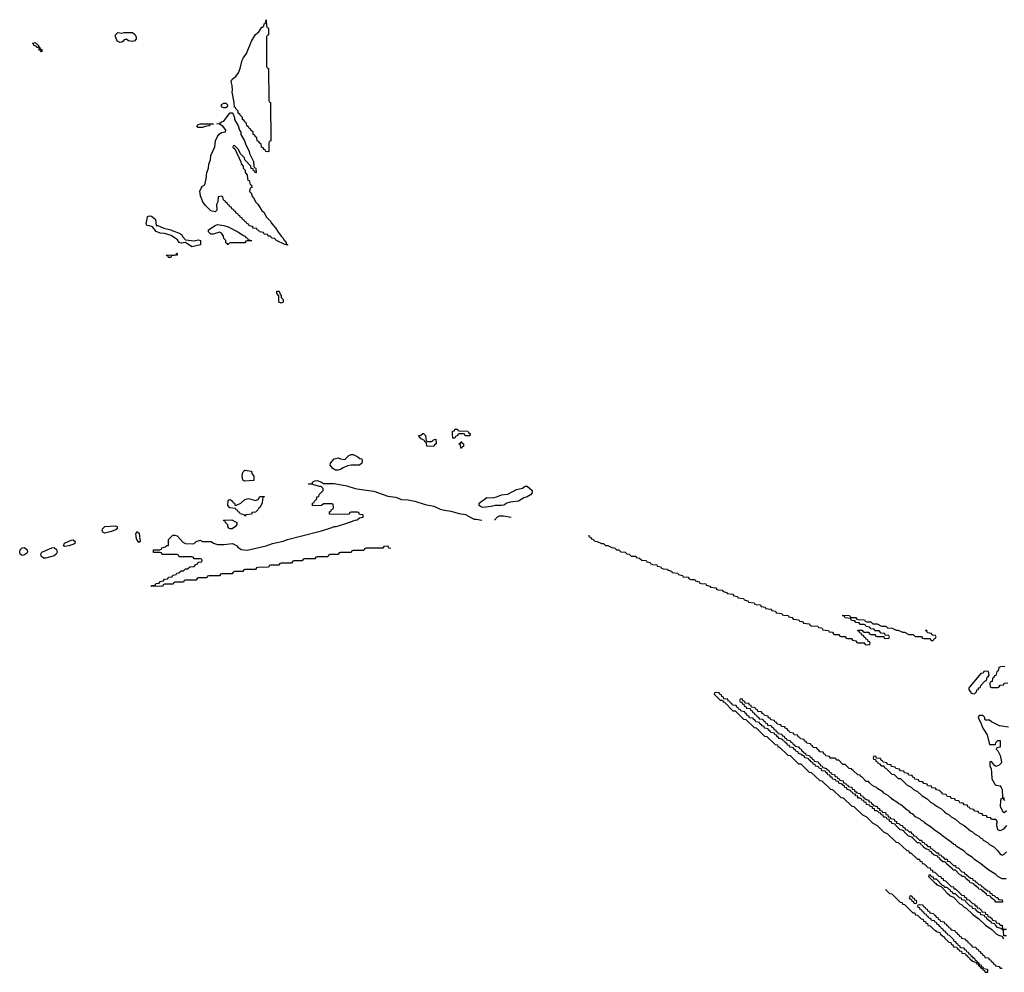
# Model space of a CAD drawing. Header units: inches. Extents: x 2808529 to 2951249, y 860290 to 1033701.
# Tile 129 of 153: x 2905746 to 2915030, y 1005886 to 1014872. Entities that reach past the tile are written whole.
import ezdxf

# ---------------------------------------------------------------- set-up
doc = ezdxf.new("R2010")
doc.units = ezdxf.units.IN
doc.header["$MEASUREMENT"] = 0
for name, color, linetype in [('C9000', 7, 'Continuous'), ('C9001', 7, 'Continuous'), ('C9010', 7, 'Continuous'), ('C9011', 7, 'Continuous')]:
    doc.layers.add(name, color=color, linetype=linetype)

msp = doc.modelspace()

# ---------------------------------------------------------------- linework, layer by layer
at = {"layer": 'C9000', "color": 6}
for points in [[(2906170, 1009902), (2906157.2, 1009910), (2906167.2, 1009932.8), (2906230, 1009963.8), (2906250, 1009966), (2906268, 1009950), (2906264.9, 1009930), (2906256.9, 1009923.1), (2906210, 1009909.6)], [(2905770, 1009818.7), (2905749.6, 1009830), (2905745.6, 1009850), (2905749.6, 1009870), (2905770, 1009890.4), (2905790, 1009892), (2905817, 1009870), (2905819.5, 1009850), (2905816.1, 1009843.9), (2905810, 1009835.1), (2905790, 1009823.6)], [(2905970, 1009792), (2905949.6, 1009810), (2905944.2, 1009830), (2905954, 1009850), (2906049, 1009890), (2906070, 1009892), (2906092.8, 1009872.8), (2906098.4, 1009850), (2906090, 1009829.4), (2906070, 1009814), (2906050, 1009807.3), (2905990, 1009792.3)]]:
    msp.add_lwpolyline(points, close=True, dxfattribs=at)
for points in [[(2906874.5, 1010000), (2906881, 1009950), (2906870, 1009939), (2906850, 1009968), (2906844.5, 1009990), (2906843.4, 1010000)], [(2909244, 1009884), (2909227.3, 1009887.3), (2909222, 1009902), (2909210, 1009906), (2909178, 1009902), (2909170, 1009886), (2909010, 1009886), (2908998, 1009882), (2908990, 1009866), (2908890, 1009866), (2908878, 1009862), (2908870, 1009846), (2908770, 1009846), (2908758, 1009842), (2908750, 1009826), (2908670, 1009826), (2908658, 1009822), (2908650, 1009806), (2908550, 1009806), (2908538, 1009802), (2908530, 1009786), (2908430, 1009786), (2908418, 1009782), (2908410, 1009766), (2908330, 1009766), (2908318, 1009762), (2908310, 1009746), (2908210, 1009746), (2908198, 1009742), (2908190, 1009726), (2908110, 1009726), (2908098, 1009722), (2908094, 1009710), (2908087.3, 1009707.3), (2907990, 1009706), (2907978, 1009702), (2907970, 1009686), (2907870, 1009686), (2907858, 1009682), (2907850, 1009666), (2907770, 1009666), (2907758, 1009662), (2907750, 1009646), (2907650, 1009646), (2907638, 1009642), (2907630, 1009626), (2907530, 1009626), (2907518, 1009622), (2907510, 1009606), (2907430, 1009606), (2907418, 1009602), (2907410, 1009586), (2907310, 1009586), (2907298, 1009582), (2907290, 1009566), (2907210, 1009566), (2907198, 1009562), (2907191.6, 1009548.4), (2907110, 1009546), (2907098, 1009542), (2907094, 1009530), (2907087.3, 1009527.3), (2906990, 1009526), (2906986, 1009530), (2906990, 1009534), (2907022, 1009538), (2907030, 1009554), (2907062, 1009558), (2907070, 1009574), (2907102, 1009578), (2907110, 1009594), (2907142, 1009598), (2907150, 1009614), (2907182, 1009618), (2907188.4, 1009631.6), (2907222, 1009638), (2907228.4, 1009651.6), (2907247.3, 1009652.7), (2907268.4, 1009671.6), (2907290, 1009674), (2907308.4, 1009691.6), (2907327.3, 1009692.7), (2907348.4, 1009711.6), (2907390, 1009714), (2907407.3, 1009732.7), (2907422, 1009738), (2907430, 1009754), (2907462, 1009758), (2907466, 1009770), (2907462, 1009782), (2907450, 1009786), (2907390, 1009786), (2907382, 1009802), (2907370, 1009806), (2907250, 1009806), (2907242, 1009822), (2907230, 1009826), (2907090, 1009826), (2907082, 1009842), (2907070, 1009846), (2907007.3, 1009847.3), (2907008, 1009870), (2907067.3, 1009872.7), (2907082, 1009878), (2907086, 1009890), (2907120.4, 1009899.6), (2907132.7, 1009912.7), (2907147.3, 1009912.7), (2907148.7, 1009970), (2907179.1, 1010000)], [(2907232.6, 1010000), (2907284.5, 1009944.5), (2907310, 1009930.8), (2907373.6, 1009926.4), (2907390, 1009931), (2907410, 1009951), (2907450, 1009961), (2907470.9, 1009950.9), (2907550, 1009950.6), (2907574.4, 1009934.4), (2907610, 1009922), (2907670, 1009921), (2907750.7, 1009930.7), (2907790, 1009911.3), (2907798.8, 1009898.8), (2907833.7, 1009873.7), (2907890, 1009867.3), (2908070, 1009910.5), (2908129.7, 1009930.3), (2908230, 1009953), (2908270, 1009967.7), (2908394.5, 1010000)]]:
    msp.add_lwpolyline(points, dxfattribs=at)
at = {"layer": 'C9001', "color": 6}
for points in [[(2908090, 1013626), (2908067.3, 1013627.3), (2908062, 1013642), (2908050, 1013646), (2908042, 1013662), (2908026, 1013670), (2908022, 1013702), (2908010, 1013706), (2908002, 1013722), (2907986, 1013730), (2907982, 1013762), (2907970, 1013766), (2907962, 1013782), (2907946, 1013790), (2907946, 1013810), (2907926, 1013830), (2907922, 1013842), (2907910, 1013846), (2907902, 1013862), (2907886, 1013870), (2907882, 1013902), (2907870, 1013906), (2907862, 1013922), (2907846, 1013930), (2907846, 1013950), (2907826, 1013970), (2907822, 1013982), (2907806, 1013990), (2907806, 1014010), (2907787.3, 1014027.3), (2907782, 1014042), (2907770, 1014046), (2907768, 1014090), (2907749.5, 1014189.5), (2907753.2, 1014210), (2907749.4, 1014250), (2907740.9, 1014290), (2907749.2, 1014310), (2907784, 1014336), (2907809.6, 1014370), (2907825.6, 1014410), (2907842.9, 1014490), (2907851.8, 1014510), (2907885.7, 1014554.3), (2907930, 1014670.8), (2907970, 1014730.7), (2908002, 1014758), (2908030, 1014802), (2908038, 1014802), (2908048, 1014812), (2908050, 1014834), (2908062, 1014838), (2908070, 1014872), (2908074, 1014810), (2908078, 1014798), (2908090, 1014794), (2908090.9, 1014789.1), (2908091.1, 1014728.9), (2908078, 1014722), (2908074, 1014710), (2908074, 1014430), (2908078, 1014418), (2908092, 1014410), (2908094, 1014110), (2908098, 1014098), (2908112, 1014090), (2908114, 1013730), (2908098, 1013722), (2908094, 1013710), (2908094, 1013630)], [(2906810, 1014665.1), (2906772, 1014672), (2906750, 1014689), (2906730, 1014682), (2906722.8, 1014670), (2906710, 1014660.9), (2906690, 1014656.2), (2906668.1, 1014668.1), (2906660.1, 1014680.1), (2906649.6, 1014710), (2906649.6, 1014730.3), (2906670, 1014750.5), (2906710, 1014746), (2906730.6, 1014750.6), (2906810, 1014750.4), (2906831.7, 1014731.7), (2906843.8, 1014710), (2906843.8, 1014690), (2906838.6, 1014681.4), (2906830, 1014672.3)], [(2905950, 1014569.2), (2905942, 1014582), (2905930, 1014586), (2905928.4, 1014608.4), (2905910, 1014609.2), (2905902, 1014622), (2905882, 1014630), (2905870, 1014651.3), (2905890, 1014658), (2905922, 1014630), (2905922, 1014622), (2905934, 1014610), (2905938, 1014598), (2905954, 1014590), (2905954, 1014570)], [(2907670, 1014039), (2907650, 1014049), (2907649.6, 1014070.4), (2907670, 1014084.7), (2907690, 1014084.7), (2907704.7, 1014070), (2907702, 1014050), (2907690, 1014042)], [(2907974, 1013426), (2907966, 1013430), (2907962, 1013442), (2907950, 1013446), (2907946, 1013466), (2907928.9, 1013468.9), (2907926, 1013490), (2907868.7, 1013548.7), (2907866, 1013570), (2907827.3, 1013607.3), (2907810, 1013646), (2907770, 1013686), (2907758, 1013682), (2907754, 1013670), (2907774, 1013654), (2907831.6, 1013531.6), (2907832.7, 1013512.7), (2907852, 1013490), (2907852, 1013470), (2907871, 1013451), (2907872, 1013430), (2907891.3, 1013410), (2907892.7, 1013372.7), (2907898, 1013358), (2907910, 1013354), (2907918, 1013318), (2907932, 1013310), (2907934, 1013290), (2907918, 1013282), (2907914, 1013250), (2907932.7, 1013232.7), (2907934, 1013210), (2907951.6, 1013191.6), (2907972, 1013150), (2907991, 1013131), (2908030, 1013072), (2908050, 1013052), (2908071, 1013011), (2908110, 1012971.3), (2908116, 1012956), (2908170, 1012891.3), (2908176, 1012876), (2908210.7, 1012830.7), (2908231, 1012810), (2908236, 1012796), (2908258, 1012770), (2908258, 1012758), (2908270, 1012752), (2908270, 1012746), (2908246, 1012750), (2908166, 1012790), (2908148, 1012808), (2908126, 1012810), (2908108.4, 1012828.4), (2908088, 1012830), (2908086, 1012846), (2908050, 1012848.7), (2908046, 1012866), (2908006, 1012870), (2908002, 1012882), (2907986, 1012890), (2907982, 1012902), (2907950, 1012906), (2907942, 1012922), (2907910, 1012926), (2907902, 1012942), (2907886, 1012950), (2907882, 1012962), (2907867.3, 1012967.3), (2907862, 1012982), (2907847.3, 1012987.3), (2907842, 1013002), (2907827.3, 1013007.3), (2907822, 1013022), (2907807.3, 1013027.3), (2907802, 1013042), (2907787.3, 1013047.3), (2907782, 1013062), (2907767.3, 1013067.3), (2907762, 1013082), (2907747.3, 1013087.3), (2907742, 1013102), (2907727.3, 1013107.3), (2907722, 1013122), (2907707.3, 1013127.3), (2907702, 1013142), (2907686, 1013150), (2907682, 1013162), (2907666, 1013170), (2907662, 1013202), (2907650, 1013206), (2907618, 1013202), (2907612.7, 1013152.7), (2907602, 1013130), (2907603.6, 1013076.4), (2907590, 1013058), (2907549.4, 1013069.4), (2907498, 1013118), (2907472.3, 1013152.3), (2907449.3, 1013210), (2907445.6, 1013254.4), (2907456, 1013284), (2907470, 1013302), (2907490, 1013314), (2907503.7, 1013370), (2907509.2, 1013430), (2907526, 1013470), (2907529.3, 1013510), (2907543.7, 1013550), (2907549.5, 1013590.5), (2907586.3, 1013673.7), (2907592.7, 1013730), (2907609.3, 1013770), (2907627.7, 1013792.3), (2907650, 1013806.8), (2907686, 1013814), (2907688, 1013830), (2907665.6, 1013865.6), (2907630, 1013888), (2907606, 1013890), (2907630, 1013892), (2907648, 1013910), (2907670, 1013914.8), (2907710, 1013971.3), (2907730, 1013992), (2907750, 1013994), (2907759.6, 1013979.6), (2907772, 1013950), (2907772, 1013930), (2907804.7, 1013870), (2907818, 1013830), (2907831, 1013811), (2907832, 1013790), (2907864.7, 1013730), (2907878, 1013690), (2907910.7, 1013630.7), (2907911.3, 1013611.3), (2907950, 1013534), (2907952.7, 1013492.7), (2907958, 1013478), (2907970, 1013474), (2907972, 1013468)], [(2907430, 1013855.3), (2907415.3, 1013870), (2907430, 1013884.7), (2907450, 1013890.7), (2907574, 1013890), (2907570, 1013886), (2907538, 1013882), (2907534, 1013870), (2907530, 1013869.4), (2907494.4, 1013865.6), (2907470, 1013855.3)], [(2907031.6, 1012931.6), (2907048.4, 1012931.6), (2907104.5, 1012904.5), (2907170.4, 1012890.4), (2907190, 1012878.8), (2907242, 1012862), (2907270, 1012844.7), (2907282.4, 1012822.4), (2907310, 1012794.8), (2907390, 1012784.7), (2907430, 1012794), (2907450.5, 1012790.5), (2907450, 1012749), (2907370, 1012729), (2907310, 1012769.3), (2907270, 1012765.2), (2907250, 1012768.7), (2907234.2, 1012794.2), (2907174.8, 1012834.8), (2907110, 1012854), (2907070, 1012858), (2907034, 1012874), (2906998, 1012918), (2906970, 1012928), (2906946, 1012930), (2906938, 1012950), (2906948.7, 1012990), (2906950, 1013014), (2906970, 1013022), (2906990, 1013018), (2907018, 1012998), (2907026, 1012986)], [(2907710, 1012748), (2907702, 1012762), (2907690, 1012766), (2907688, 1012790), (2907670, 1012808), (2907668.7, 1012830), (2907650, 1012858), (2907630, 1012868.7), (2907570, 1012849.2), (2907549.5, 1012849.5), (2907526, 1012870), (2907526, 1012890), (2907590, 1012931), (2907610, 1012938.8), (2907670.5, 1012930.5), (2907710, 1012917.3), (2907802, 1012870), (2907854.8, 1012834.8), (2907870, 1012830.8), (2907878, 1012818), (2907894, 1012810), (2907898, 1012798), (2907934, 1012790), (2907930, 1012786), (2907890, 1012786), (2907878, 1012782), (2907870, 1012768), (2907730, 1012766), (2907718, 1012762)], [(2907170, 1012628.7), (2907148, 1012630), (2907146, 1012646), (2907134, 1012646), (2907129.3, 1012650.7), (2907207.3, 1012652.7), (2907222, 1012658), (2907226, 1012670), (2907230.8, 1012670), (2907230, 1012649.2), (2907174, 1012646)], [(2908210, 1012198), (2908190, 1012208.7), (2908188.7, 1012268.7), (2908169, 1012290), (2908170, 1012311.3), (2908192, 1012310), (2908202, 1012282), (2908212, 1012270), (2908212.7, 1012252.7), (2908230, 1012234), (2908230, 1012208)], [(2909970, 1010946), (2909947.3, 1010947.3), (2909942, 1010962), (2909930, 1010966), (2909890, 1010966), (2909878, 1010962), (2909872.7, 1010947.3), (2909858, 1010942), (2909850, 1010926), (2909830, 1010926), (2909828, 1010970), (2909828, 1010990), (2909846, 1010994), (2909850, 1011010.7), (2909874, 1011010), (2909878, 1010998), (2909890, 1010994), (2909970, 1010991.3), (2909978, 1010978), (2909992, 1010970), (2909990, 1010948)], [(2909592.7, 1010892.7), (2909627.3, 1010892.7), (2909642, 1010898), (2909646, 1010910), (2909670, 1010914), (2909671.3, 1010870), (2909658, 1010862), (2909650, 1010846), (2909586, 1010850), (2909582, 1010882), (2909566, 1010890), (2909562, 1010902), (2909530, 1010918), (2909506, 1010950), (2909527.3, 1010952.7), (2909546, 1010970), (2909554, 1010970), (2909572, 1010950), (2909578, 1010898)], [(2909910, 1010828.7), (2909906, 1010830), (2909902, 1010862), (2909888, 1010870), (2909902, 1010878), (2909910, 1010894), (2909918, 1010878), (2909931.3, 1010870), (2909930, 1010846), (2909918, 1010842)], [(2908750, 1010621.2), (2908723.2, 1010623.2), (2908697.2, 1010637.2), (2908674, 1010670), (2908675.3, 1010690), (2908710, 1010731), (2908750, 1010738.8), (2908770.5, 1010730.5), (2908810, 1010724.7), (2908825.6, 1010734.4), (2908835.3, 1010750), (2908850, 1010761), (2908870, 1010770.8), (2908890, 1010770.8), (2908934, 1010750), (2908952, 1010732), (2908971, 1010730), (2908976, 1010710), (2908971.3, 1010690), (2908951.3, 1010670), (2908870.6, 1010669.4), (2908836.8, 1010663.2), (2908794.6, 1010645.4), (2908770, 1010629.3)], [(2907870, 1010519.3), (2907849.5, 1010529.5), (2907842.7, 1010570), (2907845.2, 1010590), (2907853.2, 1010606.8), (2907870, 1010622), (2907932.7, 1010612.7), (2907934, 1010590), (2907952.7, 1010567.3), (2907954, 1010526), (2907950, 1010526)], [(2907870, 1010188), (2907862, 1010202), (2907826, 1010210), (2907822, 1010222), (2907806, 1010230), (2907802, 1010242), (2907787.3, 1010247.3), (2907782, 1010262), (2907727.3, 1010267.3), (2907708.9, 1010288.9), (2907710, 1010334), (2907718, 1010342), (2907730, 1010344.7), (2907751, 1010330), (2907756.9, 1010316.9), (2907772, 1010310), (2907774, 1010294), (2907790, 1010292), (2907830, 1010311), (2907870, 1010344.7), (2907903.1, 1010356.9), (2907970, 1010338), (2907995.3, 1010344.7), (2908010, 1010374), (2908050, 1010374), (2908052, 1010370), (2908038, 1010362), (2908034, 1010350), (2908031.3, 1010310), (2908011, 1010270), (2907998, 1010262), (2907990, 1010248), (2907970, 1010228), (2907938, 1010222), (2907931.3, 1010208.7), (2907878, 1010202)], [(2907750, 1010068.7), (2907728.9, 1010068.9), (2907716.4, 1010076.4), (2907708, 1010092), (2907708, 1010108), (2907686, 1010130), (2907682, 1010142), (2907670, 1010146), (2907668.9, 1010151.1), (2907747.3, 1010152.7), (2907794, 1010130), (2907794, 1010110), (2907782, 1010090)], [(2906550, 1010029.7), (2906530, 1010039.3), (2906522, 1010050), (2906527, 1010070), (2906549.2, 1010090), (2906650, 1010097.3), (2906664.7, 1010090), (2906666, 1010070), (2906650, 1010059.3), (2906610, 1010043.6)]]:
    msp.add_lwpolyline(points, close=True, dxfattribs=at)
for points in [[(2908394.5, 1010000), (2908590, 1010050.7), (2908690, 1010080.7), (2908710, 1010090.8), (2908730, 1010091), (2908810, 1010116), (2908908.4, 1010151.6), (2908927.3, 1010152.7), (2908950, 1010174), (2908982, 1010178), (2908986, 1010190), (2908982, 1010202), (2908950, 1010206), (2908942, 1010222), (2908930, 1010226), (2908870, 1010226), (2908858, 1010222), (2908850, 1010208), (2908670, 1010206), (2908666, 1010210), (2908666, 1010230), (2908682, 1010238), (2908687.3, 1010252.7), (2908702, 1010258), (2908706, 1010270), (2908702, 1010302), (2908690, 1010306), (2908610, 1010306), (2908590, 1010288), (2908507.3, 1010287.3), (2908506, 1010310), (2908522, 1010318), (2908526, 1010330), (2908547.3, 1010352.7), (2908548, 1010370), (2908566, 1010374), (2908570, 1010394), (2908606, 1010430), (2908606, 1010450), (2908588, 1010468), (2908572, 1010468), (2908510, 1010488.7), (2908466, 1010490), (2908470, 1010494), (2908506, 1010494), (2908508, 1010510), (2908530, 1010521), (2908550, 1010524.7), (2908592, 1010510), (2908610, 1010498), (2908710, 1010496.3), (2908830, 1010476.3), (2908910, 1010450.6), (2908970, 1010438.8), (2909085.2, 1010425.2), (2909218, 1010378), (2909290, 1010367.3), (2909345.2, 1010345.2), (2909410, 1010342.8), (2909470, 1010330.5), (2909570, 1010298), (2909650, 1010282), (2909710, 1010254.9), (2909750, 1010243.8), (2909810, 1010235.5), (2909890, 1010213), (2909950, 1010204), (2910000, 1010176.8)], [(2906843.4, 1010000), (2906841.5, 1010018.5), (2906850, 1010044.7), (2906870.7, 1010029.3), (2906874.5, 1010000)], [(2907179.1, 1010000), (2907190, 1010010.8), (2907210, 1010010.8), (2907230, 1010002.8), (2907232.6, 1010000)]]:
    msp.add_lwpolyline(points, dxfattribs=at)
at = {"layer": 'C9010', "color": 6}
for points in [[(2911113.3, 1010000), (2911114, 1009994), (2911130, 1009992), (2911134, 1009974), (2911150, 1009972), (2911170, 1009952), (2911190, 1009951.3), (2911231.3, 1009931.3), (2911250.7, 1009930.7), (2911270, 1009912), (2911290, 1009911.3), (2911330, 1009892), (2911354, 1009890), (2911372, 1009872), (2911394, 1009870), (2911412.7, 1009852.7), (2911454, 1009850), (2911472, 1009832), (2911494, 1009830), (2911512.7, 1009812.7), (2911554, 1009810), (2911558, 1009798), (2911590, 1009792), (2911612.7, 1009772.7), (2911654, 1009770), (2911658, 1009758), (2911691.3, 1009751.3), (2911698, 1009738), (2911712.7, 1009732.7), (2911754, 1009730), (2911758, 1009718), (2911790, 1009712), (2911798, 1009698), (2911812.7, 1009692.7), (2911854, 1009690), (2911858, 1009678), (2911891.3, 1009671.3), (2911898, 1009658), (2911950, 1009652), (2911958, 1009638), (2911994, 1009630), (2911998, 1009618), (2912050, 1009612), (2912058, 1009598), (2912072.7, 1009592.7), (2912111.1, 1009591.1), (2912118, 1009578), (2912154, 1009570), (2912158, 1009558), (2912172.7, 1009552.7), (2912214, 1009550), (2912218, 1009538), (2912254, 1009530), (2912258, 1009518), (2912310, 1009512), (2912318, 1009498), (2912332.7, 1009492.7), (2912370, 1009492), (2912378, 1009478), (2912414, 1009470), (2912418, 1009458), (2912470, 1009452), (2912478, 1009438), (2912514, 1009430), (2912518, 1009418), (2912570, 1009412), (2912578, 1009398), (2912611.6, 1009391.6), (2912618, 1009378), (2912671.6, 1009371.6), (2912678, 1009358), (2912690, 1009354), (2912730, 1009352), (2912738, 1009338), (2912774, 1009330), (2912778, 1009318), (2912830, 1009312), (2912838, 1009298), (2912871.6, 1009291.6), (2912878, 1009278), (2912931.6, 1009271.6), (2912938, 1009258), (2912950, 1009254), (2912991.6, 1009251.6), (2912998, 1009238), (2913030, 1009234), (2913038, 1009218), (2913091.6, 1009211.6), (2913098, 1009198), (2913130, 1009194), (2913138, 1009178), (2913191.6, 1009171.6), (2913198, 1009158), (2913210, 1009154), (2913271.6, 1009151.6), (2913278, 1009138), (2913310, 1009134), (2913318, 1009118), (2913371.6, 1009111.6), (2913378, 1009098), (2913410, 1009094), (2913418, 1009078), (2913430, 1009074), (2913470, 1009074), (2913478, 1009058), (2913490, 1009054), (2913530, 1009054), (2913538, 1009038), (2913550, 1009034), (2913590, 1009034), (2913598, 1009018), (2913630, 1009014), (2913638, 1008998), (2913650, 1008994), (2913710, 1008994), (2913718, 1008978), (2913730, 1008974), (2913762, 1008978), (2913766, 1008990), (2913762, 1009002), (2913747.3, 1009007.3), (2913742, 1009022), (2913727.3, 1009027.3), (2913722, 1009042), (2913707.3, 1009047.3), (2913702, 1009062), (2913687.3, 1009067.3), (2913682, 1009082), (2913667.3, 1009087.3), (2913662, 1009102), (2913647.3, 1009107.3), (2913650, 1009114), (2913690, 1009114), (2913698, 1009098), (2913710, 1009094), (2913750, 1009094), (2913758, 1009078), (2913770, 1009074), (2913810, 1009074), (2913818, 1009058), (2913830, 1009054), (2913894, 1009054), (2913898, 1009038), (2913910, 1009034), (2913942, 1009038), (2913946, 1009050), (2913942, 1009062), (2913906, 1009066), (2913902, 1009082), (2913870, 1009086), (2913850, 1009106), (2913810, 1009106), (2913802, 1009122), (2913770, 1009126), (2913762, 1009142), (2913727.3, 1009147.3), (2913722, 1009162), (2913710, 1009166), (2913670, 1009166), (2913662, 1009182), (2913630, 1009186), (2913622, 1009202), (2913590, 1009206), (2913582, 1009222), (2913528.4, 1009228.4), (2913522, 1009242), (2913507.3, 1009247.3), (2913506, 1009254), (2913570, 1009252), (2913578, 1009238), (2913592.7, 1009232.7), (2913630, 1009232), (2913638, 1009218), (2913650, 1009214), (2913711.6, 1009211.6), (2913718, 1009198), (2913732.7, 1009192.7), (2913771.6, 1009191.6), (2913790, 1009174), (2913831.6, 1009171.6), (2913872.7, 1009152.7), (2913911.6, 1009151.6), (2913930, 1009134), (2913971.6, 1009131.6), (2914010, 1009114), (2914030, 1009114), (2914070, 1009094), (2914090, 1009094), (2914130, 1009074), (2914170, 1009074), (2914190, 1009054), (2914250, 1009054), (2914258, 1009038), (2914270, 1009034), (2914330, 1009034), (2914338, 1009018), (2914350, 1009014), (2914362, 1009018), (2914367.3, 1009032.7), (2914382, 1009038), (2914386, 1009050), (2914382, 1009062), (2914350, 1009066), (2914342, 1009082), (2914307.3, 1009087.3), (2914302, 1009102), (2914286, 1009110), (2914304, 1009116)], [(2915034, 1008770), (2914992.7, 1008767.3), (2914978, 1008762), (2914972, 1008730), (2914958, 1008722), (2914950, 1008686), (2914938, 1008682), (2914930, 1008666), (2914918, 1008662), (2914914, 1008630), (2914898, 1008622), (2914894, 1008610), (2914898, 1008578), (2914910, 1008574), (2914970, 1008574), (2914982, 1008578), (2914990, 1008594), (2915022, 1008598), (2915030, 1008614), (2915062, 1008618)], [(2915048, 1006768), (2915009.2, 1006769.2), (2914969.2, 1006789.2), (2914950, 1006808.7), (2914876, 1006856), (2914810, 1006908.7), (2914749.2, 1006949.2), (2914730, 1006968.7), (2914680.2, 1007000.2), (2914650, 1007028.7), (2914577.2, 1007077.2), (2914570, 1007088), (2914552.9, 1007092.9), (2914530, 1007114), (2914449, 1007169), (2914428, 1007190), (2914369, 1007229), (2914348, 1007250), (2914277.2, 1007297.2), (2914270, 1007308), (2914253.6, 1007313.6), (2914238, 1007330), (2914194, 1007354), (2914170, 1007378), (2914148.7, 1007388.7), (2914130, 1007408), (2914114, 1007414), (2914050, 1007468), (2914034, 1007474), (2914018, 1007490), (2913975.3, 1007515.3), (2913966, 1007530), (2913954, 1007534), (2913938, 1007550), (2913895.3, 1007575.3), (2913886, 1007590), (2913836.4, 1007616.4), (2913826, 1007630), (2913790, 1007646), (2913755.3, 1007675.3), (2913750, 1007686), (2913727.3, 1007687.3), (2913686, 1007730), (2913675.3, 1007735.3), (2913670, 1007746), (2913647.3, 1007747.3), (2913606, 1007790), (2913595.3, 1007795.3), (2913590, 1007806), (2913567.3, 1007807.3), (2913530, 1007846), (2913507.3, 1007847.3), (2913470, 1007886), (2913447.3, 1007887.3), (2913442, 1007902), (2913430, 1007906), (2913390, 1007906), (2913382, 1007922), (2913347.3, 1007927.3), (2913342, 1007942), (2913327.3, 1007947.3), (2913322, 1007962), (2913290, 1007966), (2913282, 1007982), (2913267.3, 1007987.3), (2913262, 1008002), (2913227.3, 1008007.3), (2913222, 1008022), (2913207.3, 1008027.3), (2913202, 1008042), (2913167.3, 1008047.3), (2913162, 1008062), (2913147.3, 1008067.3), (2913142, 1008082), (2913107.3, 1008087.3), (2913102, 1008102), (2913087.3, 1008107.3), (2913082, 1008122), (2913050, 1008126), (2913042, 1008142), (2913007.3, 1008147.3), (2913002, 1008162), (2912987.3, 1008167.3), (2912982, 1008182), (2912967.3, 1008187.3), (2912962, 1008202), (2912930, 1008206), (2912922, 1008222), (2912887.3, 1008227.3), (2912882, 1008242), (2912867.3, 1008247.3), (2912862, 1008262), (2912827.3, 1008267.3), (2912822, 1008282), (2912807.3, 1008287.3), (2912802, 1008302), (2912767.3, 1008307.3), (2912762, 1008322), (2912747.3, 1008327.3), (2912742, 1008342), (2912707.3, 1008347.3), (2912702, 1008362), (2912687.3, 1008367.3), (2912682, 1008382), (2912646, 1008386), (2912642, 1008402), (2912627.3, 1008407.3), (2912622, 1008422), (2912586, 1008426), (2912582, 1008442), (2912566, 1008446), (2912562, 1008462), (2912550, 1008466), (2912538, 1008462), (2912534, 1008450), (2912538, 1008438), (2912554, 1008434), (2912558, 1008418), (2912574, 1008414), (2912578, 1008398), (2912592.7, 1008392.7), (2912598, 1008378), (2912634, 1008374), (2912638, 1008358), (2912652.7, 1008352.7), (2912658, 1008338), (2912672.7, 1008332.7), (2912678, 1008318), (2912692.7, 1008312.7), (2912698, 1008298), (2912712.7, 1008292.7), (2912718, 1008278), (2912752.7, 1008272.7), (2912758, 1008258), (2912772.7, 1008252.7), (2912778, 1008238), (2912792.7, 1008232.7), (2912798, 1008218), (2912832.7, 1008212.7), (2912838, 1008198), (2912852.7, 1008192.7), (2912858, 1008178), (2912872.7, 1008172.7), (2912878, 1008158), (2912892.7, 1008152.7), (2912898, 1008138), (2912932.7, 1008132.7), (2912938, 1008118), (2912952.7, 1008112.7), (2912958, 1008098), (2912972.7, 1008092.7), (2912978, 1008078), (2913010, 1008074), (2913018, 1008058), (2913034, 1008050), (2913038, 1008038), (2913054, 1008030), (2913058, 1008018), (2913090, 1008014), (2913098, 1007998), (2913114, 1007990), (2913118, 1007978), (2913134, 1007970), (2913138, 1007958), (2913154, 1007950), (2913158, 1007938), (2913194, 1007930), (2913198, 1007918), (2913214, 1007910), (2913218, 1007898), (2913234, 1007890), (2913238, 1007878), (2913274, 1007870), (2913278, 1007858), (2913290, 1007854), (2913298, 1007838), (2913314, 1007830), (2913318, 1007818), (2913354, 1007810), (2913358, 1007798), (2913374, 1007790), (2913378, 1007778), (2913394, 1007770), (2913398, 1007758), (2913430, 1007752), (2913434, 1007734), (2913454, 1007730), (2913458, 1007718), (2913474, 1007710), (2913478, 1007698), (2913511.1, 1007691.1), (2913514, 1007674), (2913534, 1007670), (2913538, 1007658), (2913554, 1007650), (2913558, 1007638), (2913591.1, 1007631.1), (2913594, 1007614), (2913614, 1007610), (2913618, 1007598), (2913634, 1007590), (2913638, 1007578), (2913670, 1007572), (2913674, 1007554), (2913694, 1007550), (2913698, 1007538), (2913714, 1007530), (2913718, 1007518), (2913751.1, 1007511.1), (2913754, 1007494), (2913774, 1007490), (2913778, 1007478), (2913794, 1007470), (2913798, 1007458), (2913831.1, 1007451.1), (2913834, 1007434), (2913852, 1007430), (2913854, 1007414), (2913874, 1007410), (2913878, 1007398), (2913910, 1007392), (2913914, 1007374), (2913932, 1007370), (2913934, 1007354), (2913954, 1007350), (2913958, 1007338), (2913990, 1007332), (2913994, 1007314), (2914012, 1007310), (2914014, 1007294), (2914034, 1007290), (2914052.7, 1007272.7), (2914070, 1007272), (2914074, 1007254), (2914092, 1007250), (2914094, 1007234), (2914114, 1007230), (2914132, 1007212), (2914150.9, 1007210.9), (2914154, 1007194), (2914172, 1007190), (2914174, 1007174), (2914194, 1007170), (2914230, 1007134), (2914250, 1007132), (2914254, 1007114), (2914274, 1007110), (2914278, 1007098), (2914290, 1007094), (2914310, 1007074), (2914330, 1007072), (2914334, 1007054), (2914354, 1007050), (2914358, 1007038), (2914370, 1007034), (2914390, 1007014), (2914410, 1007012), (2914414, 1006994), (2914434, 1006990), (2914438, 1006978), (2914450, 1006974), (2914470, 1006954), (2914490, 1006952), (2914494, 1006934), (2914514, 1006930), (2914550, 1006894), (2914570, 1006892), (2914574, 1006874), (2914594, 1006870), (2914630, 1006834), (2914650, 1006832), (2914654, 1006814), (2914674, 1006810), (2914678, 1006798), (2914690, 1006794), (2914710, 1006774), (2914730, 1006772), (2914734, 1006754), (2914754, 1006750), (2914758, 1006738), (2914770, 1006734), (2914790, 1006714), (2914810, 1006712), (2914814, 1006694), (2914834, 1006690), (2914838, 1006678), (2914850, 1006674), (2914870, 1006654), (2914890, 1006652), (2914894, 1006634), (2914912, 1006630), (2914914, 1006614), (2914934, 1006610), (2914952.7, 1006592.7), (2914970, 1006592), (2914974, 1006574), (2915011.1, 1006571.1), (2915012.7, 1006547.3), (2914950, 1006549), (2914942, 1006562), (2914906, 1006590), (2914902, 1006602), (2914888.4, 1006608.4), (2914868.7, 1006610), (2914862, 1006622), (2914826, 1006650), (2914822, 1006662), (2914808.4, 1006668.4), (2914788.7, 1006670), (2914782, 1006682), (2914746, 1006710), (2914742, 1006722), (2914728.4, 1006728.4), (2914708.7, 1006730), (2914702, 1006742), (2914666, 1006770), (2914662, 1006782), (2914648.4, 1006788.4), (2914630, 1006789), (2914622, 1006802), (2914608, 1006810), (2914568.4, 1006848.4), (2914548.7, 1006850), (2914542, 1006862), (2914528, 1006870), (2914486, 1006910), (2914482, 1006922), (2914468, 1006928), (2914450, 1006928.7), (2914426, 1006950), (2914422, 1006962), (2914406, 1006970), (2914402, 1006982), (2914368, 1006990), (2914346, 1007010), (2914342, 1007022), (2914326, 1007030), (2914322, 1007042), (2914288, 1007050), (2914266, 1007070), (2914262, 1007082), (2914246, 1007090), (2914242, 1007102), (2914228, 1007108), (2914210, 1007108.7), (2914166, 1007150), (2914162, 1007162), (2914128, 1007170), (2914086, 1007210), (2914082, 1007222), (2914068.4, 1007228.4), (2914048, 1007230), (2914006, 1007270), (2914002, 1007282), (2913968, 1007290), (2913966, 1007306), (2913948, 1007310), (2913946, 1007326), (2913926, 1007330), (2913922, 1007342), (2913908, 1007348), (2913890, 1007348.7), (2913887.3, 1007367.3), (2913868, 1007370), (2913866, 1007386), (2913846, 1007390), (2913842, 1007402), (2913828, 1007408), (2913810, 1007408.7), (2913807.3, 1007427.3), (2913788, 1007430), (2913786, 1007446), (2913766, 1007450), (2913762, 1007462), (2913729.3, 1007469.3), (2913727.3, 1007487.3), (2913708, 1007490), (2913706, 1007506), (2913686, 1007510), (2913682, 1007522), (2913668, 1007528), (2913650, 1007528.7), (2913647.3, 1007547.3), (2913628, 1007550), (2913626, 1007566), (2913606, 1007570), (2913602, 1007582), (2913586, 1007590), (2913582, 1007602), (2913549.1, 1007609.1), (2913546, 1007626), (2913526, 1007630), (2913522, 1007642), (2913506, 1007650), (2913502, 1007662), (2913469.1, 1007669.1), (2913466, 1007686), (2913446, 1007690), (2913442, 1007702), (2913409.1, 1007709.1), (2913406, 1007726), (2913390, 1007728), (2913386, 1007746), (2913366, 1007750), (2913362, 1007762), (2913346, 1007770), (2913342, 1007782), (2913310, 1007788), (2913306, 1007806), (2913286, 1007810), (2913282, 1007822), (2913268, 1007828), (2913249.1, 1007829.1), (2913246, 1007846), (2913228, 1007850), (2913226, 1007866), (2913206, 1007870), (2913202, 1007882), (2913186, 1007890), (2913182, 1007902), (2913150, 1007908), (2913146, 1007926), (2913126, 1007930), (2913122, 1007942), (2913089, 1007949), (2913086, 1007966), (2913066, 1007970), (2913062, 1007982), (2913046, 1007990), (2913042, 1008002), (2913008.9, 1008008.9), (2913006, 1008026), (2912986, 1008030), (2912982, 1008042), (2912966, 1008050), (2912962, 1008062), (2912946, 1008070), (2912942, 1008082), (2912906, 1008090), (2912902, 1008102), (2912890, 1008106), (2912882, 1008122), (2912866, 1008130), (2912862, 1008142), (2912828.4, 1008148.4), (2912822, 1008162), (2912806, 1008170), (2912802, 1008182), (2912768.7, 1008188.7), (2912766, 1008206), (2912746, 1008210), (2912742, 1008222), (2912726, 1008230), (2912722, 1008242), (2912686, 1008250), (2912682, 1008262), (2912666, 1008270), (2912662, 1008282), (2912628, 1008288), (2912622, 1008302), (2912606, 1008310), (2912602, 1008322), (2912586, 1008330), (2912582, 1008342), (2912548, 1008348), (2912542, 1008362), (2912527.3, 1008367.3), (2912522, 1008382), (2912507.3, 1008387.3), (2912502, 1008402), (2912467.3, 1008407.3), (2912462, 1008422), (2912447.3, 1008427.3), (2912442, 1008442), (2912427.3, 1008447.3), (2912422, 1008462), (2912386, 1008466), (2912382, 1008482), (2912367.3, 1008487.3), (2912362, 1008502), (2912347.3, 1008507.3), (2912342, 1008522), (2912310, 1008526), (2912298, 1008522), (2912294, 1008510), (2912350, 1008454), (2912374, 1008454), (2912378, 1008438), (2912392.7, 1008432.7), (2912470, 1008354), (2912492.7, 1008352.7), (2912570, 1008274), (2912592, 1008272), (2912670, 1008194), (2912691.3, 1008191.3), (2912770, 1008114), (2912791.3, 1008111.3), (2912870, 1008034), (2912891.1, 1008031.1), (2912894, 1008014), (2912911.1, 1008011.1), (2912990, 1007934), (2913011.1, 1007931.1), (2913090, 1007854), (2913111.1, 1007851.1), (2913190, 1007774), (2913210, 1007772), (2913290, 1007694), (2913310, 1007692), (2913390, 1007614), (2913410, 1007612), (2913490, 1007534), (2913510, 1007532), (2913592, 1007452), (2913612, 1007450), (2913691.6, 1007371.6), (2913730, 1007352), (2913791.6, 1007291.6), (2913830, 1007272), (2913891.6, 1007211.6), (2913930, 1007192), (2914010, 1007114), (2914030, 1007112), (2914110, 1007034), (2914130, 1007032), (2914134, 1007014), (2914150, 1007012), (2914210, 1006954), (2914230, 1006952), (2914234, 1006934), (2914252, 1006930), (2914254, 1006914), (2914274, 1006910), (2914310, 1006874), (2914330, 1006872), (2914334, 1006854), (2914352, 1006850), (2914354, 1006834), (2914374, 1006830), (2914412, 1006792), (2914432, 1006790), (2914434, 1006774), (2914452, 1006770), (2914454, 1006754), (2914474, 1006750), (2914530, 1006694), (2914550, 1006692), (2914554, 1006674), (2914570, 1006672), (2914630, 1006614), (2914650, 1006612), (2914654, 1006594), (2914672, 1006590), (2914674, 1006574), (2914694, 1006570), (2914730, 1006534), (2914750, 1006532), (2914754, 1006514), (2914770, 1006512), (2914774, 1006494), (2914794, 1006490), (2914814, 1006470), (2914818, 1006458), (2914850, 1006452), (2914854, 1006434), (2914870, 1006432), (2914874, 1006414), (2914894, 1006410), (2914914, 1006390), (2914918, 1006378), (2914950, 1006372), (2914954, 1006354), (2914974, 1006350), (2914992, 1006332), (2915010.7, 1006330.7), (2915014, 1006294), (2915051.6, 1006291.6)], [(2915070, 1008198), (2914986, 1008210), (2914908.4, 1008248.4), (2914890, 1008266), (2914850, 1008266), (2914846, 1008270), (2914846, 1008290), (2914827.3, 1008307.3), (2914792.7, 1008307.3), (2914784.7, 1008295.3), (2914790, 1008274), (2914806.8, 1008246.8), (2914827.3, 1008190), (2914866.8, 1008126.8), (2914890, 1008034), (2914946, 1008034), (2914950, 1008054), (2914970, 1008074), (2914990, 1008074), (2914992, 1008070), (2914992, 1008010), (2914958, 1008002), (2914954, 1007990), (2914970, 1007974), (2914991, 1007930), (2915002, 1007870), (2914999.6, 1007860.4), (2914981, 1007839), (2914950, 1007828.7), (2914937.2, 1007837.2), (2914910, 1007874), (2914894, 1007870), (2914892, 1007850), (2914892, 1007830), (2914904.7, 1007810), (2914910.7, 1007770.7), (2914911.3, 1007710), (2914939.6, 1007659.6), (2914950, 1007652), (2914990, 1007644.7), (2915001, 1007630), (2915011, 1007610), (2915014, 1007534), (2915032, 1007530)], [(2915050.8, 1007270), (2915022.5, 1007237.5), (2914990, 1007222), (2914968, 1007230), (2914958, 1007270), (2914958, 1007290), (2914966, 1007310), (2914950, 1007326), (2914910, 1007326), (2914902, 1007342), (2914870, 1007346), (2914862, 1007362), (2914830, 1007366), (2914822, 1007382), (2914790, 1007386), (2914782, 1007402), (2914750, 1007406), (2914742, 1007422), (2914707.3, 1007427.3), (2914702, 1007442), (2914687.3, 1007447.3), (2914682, 1007462), (2914650, 1007466), (2914642, 1007482), (2914610, 1007486), (2914602, 1007502), (2914570, 1007506), (2914562, 1007522), (2914530, 1007526), (2914522, 1007542), (2914490, 1007546), (2914482, 1007562), (2914447.3, 1007567.3), (2914442, 1007582), (2914427.3, 1007587.3), (2914422, 1007602), (2914390, 1007606), (2914382, 1007622), (2914347.3, 1007627.3), (2914342, 1007642), (2914310, 1007646), (2914302, 1007662), (2914270, 1007666), (2914262, 1007682), (2914227.3, 1007687.3), (2914222, 1007702), (2914187.3, 1007707.3), (2914182, 1007722), (2914167.3, 1007727.3), (2914162, 1007742), (2914130, 1007746), (2914122, 1007762), (2914087.3, 1007767.3), (2914082, 1007782), (2914050, 1007786), (2914042, 1007802), (2914007.3, 1007807.3), (2914002, 1007822), (2913967.3, 1007827.3), (2913962, 1007842), (2913927.3, 1007847.3), (2913922, 1007862), (2913887.3, 1007867.3), (2913882, 1007882), (2913867.3, 1007887.3), (2913862, 1007902), (2913826, 1007906), (2913822, 1007922), (2913810, 1007926), (2913798, 1007922), (2913794, 1007910), (2913798, 1007898), (2913814, 1007894), (2913818, 1007878), (2913832.7, 1007872.7), (2913838, 1007858), (2913852.7, 1007852.7), (2913870, 1007834), (2913892.7, 1007832.7), (2913898, 1007818), (2913912.7, 1007812.7), (2913970, 1007754), (2913992.7, 1007752.7), (2914030, 1007714), (2914050, 1007714), (2914114, 1007650), (2914151.6, 1007631.6), (2914174, 1007610), (2914211.3, 1007591.3), (2914254, 1007550), (2914303.6, 1007523.6), (2914334, 1007490), (2914370, 1007472), (2914390, 1007452), (2914430, 1007432), (2914463.6, 1007403.6), (2914471.6, 1007391.6), (2914510, 1007372), (2914530, 1007352), (2914571, 1007331), (2914610, 1007292), (2914650.9, 1007270.9), (2914710, 1007222), (2914730, 1007212), (2914750, 1007192), (2914790.9, 1007170.9), (2914810, 1007152), (2914824.7, 1007144.7), (2914831.6, 1007131.6), (2914870.9, 1007110.9), (2914891.1, 1007091.1), (2914930.8, 1007070.8), (2914970, 1007032), (2914990, 1007002), (2915010, 1006992), (2915030, 1007002), (2915050, 1007022)], [(2915034, 1007510), (2915030, 1007506), (2915022, 1007522), (2915010, 1007526), (2914998, 1007522), (2914992.7, 1007507.3), (2914992, 1007450), (2915018, 1007398), (2915030, 1007394), (2915050, 1007412)], [(2915051.3, 1006228.7), (2915026, 1006230), (2915022, 1006278), (2915026, 1006286), (2915014, 1006286), (2914998, 1006298), (2914966, 1006310), (2914946, 1006330), (2914942, 1006342), (2914909, 1006349), (2914906, 1006366), (2914888.9, 1006368.9), (2914866, 1006390), (2914862, 1006402), (2914846, 1006410), (2914842, 1006422), (2914810, 1006428), (2914806, 1006446), (2914786, 1006450), (2914766, 1006470), (2914762, 1006482), (2914728.7, 1006488.7), (2914726, 1006506), (2914708.7, 1006508.7), (2914666, 1006550), (2914662, 1006562), (2914628.7, 1006568.7), (2914626, 1006586), (2914606, 1006590), (2914570, 1006626), (2914547.3, 1006627.3), (2914542, 1006642), (2914527.3, 1006647.3), (2914522, 1006662), (2914510, 1006666), (2914490, 1006686), (2914466, 1006686), (2914462, 1006702), (2914446, 1006706), (2914390, 1006766), (2914366, 1006766), (2914362, 1006782), (2914346, 1006786), (2914330, 1006806), (2914318, 1006802), (2914314, 1006790), (2914374, 1006730), (2914384.7, 1006724.7), (2914394, 1006710), (2914434, 1006694), (2914490, 1006632), (2914504.7, 1006624.7), (2914514, 1006610), (2914550, 1006594), (2914610, 1006532), (2914625.4, 1006525.4), (2914650, 1006502), (2914671.3, 1006491.3), (2914732, 1006430), (2914791, 1006391), (2914852, 1006330), (2914910.9, 1006290.9), (2914952, 1006250), (2914975.3, 1006235.3), (2915006, 1006226), (2915016.9, 1006216.9), (2915016, 1006210), (2915023, 1006203)], [(2913910, 1006666), (2913948, 1006628), (2913970, 1006626), (2914048, 1006548), (2914066, 1006546), (2914068.5, 1006528.5), (2914090, 1006526), (2914168, 1006448), (2914186, 1006446), (2914188.5, 1006428.5), (2914210, 1006426), (2914246, 1006390), (2914266, 1006386), (2914268, 1006370), (2914286, 1006366), (2914288.5, 1006348.5), (2914306, 1006346), (2914308.5, 1006328.5), (2914330, 1006326), (2914370, 1006286), (2914382, 1006282), (2914386, 1006270), (2914422, 1006262), (2914426, 1006250), (2914450, 1006226), (2914462, 1006222), (2914466, 1006210), (2914506, 1006170), (2914526, 1006166), (2914528, 1006150), (2914546, 1006146), (2914550, 1006126), (2914582, 1006122), (2914586, 1006110), (2914602, 1006102), (2914606, 1006090), (2914626, 1006086), (2914630, 1006068), (2914662, 1006062), (2914666, 1006050), (2914682, 1006042), (2914686, 1006030), (2914702, 1006022), (2914706, 1006010), (2914722, 1006002), (2914726, 1005990), (2914762, 1005982), (2914766, 1005970), (2914782, 1005962), (2914786, 1005950), (2914802, 1005942), (2914806, 1005930), (2914822, 1005922), (2914826, 1005910), (2914842, 1005902), (2914850, 1005886), (2914874, 1005886), (2914874, 1005910), (2914870, 1005914), (2914838, 1005918), (2914834, 1005930), (2914818, 1005938), (2914814, 1005950), (2914798, 1005958), (2914794, 1005970), (2914778, 1005978), (2914774, 1005990), (2914758, 1005998), (2914754, 1006010), (2914738, 1006018), (2914734, 1006030), (2914718, 1006038), (2914714, 1006050), (2914698, 1006058), (2914692.7, 1006072.7), (2914678, 1006078), (2914672.7, 1006092.7), (2914658, 1006098), (2914650, 1006114), (2914618, 1006118), (2914612.7, 1006132.7), (2914598, 1006138), (2914592.7, 1006152.7), (2914578, 1006158), (2914572.7, 1006172.7), (2914558, 1006178), (2914552.7, 1006192.7), (2914512.7, 1006232.7), (2914498, 1006238), (2914492.7, 1006252.7), (2914478, 1006258), (2914472.7, 1006272.7), (2914458, 1006278), (2914452.7, 1006292.7), (2914438, 1006298), (2914432.7, 1006312.7), (2914418, 1006318), (2914412.7, 1006332.7), (2914398, 1006338), (2914392.7, 1006352.7), (2914378, 1006358), (2914372.7, 1006372.7), (2914350, 1006374), (2914332.7, 1006392.7), (2914318, 1006398), (2914312.7, 1006412.7), (2914298, 1006418), (2914292.7, 1006432.7), (2914278, 1006438), (2914272.7, 1006452.7), (2914258, 1006458), (2914252.7, 1006472.7), (2914238, 1006478), (2914232.7, 1006492.7), (2914218, 1006498), (2914214, 1006510), (2914218, 1006522), (2914230, 1006526), (2914262, 1006522), (2914267.3, 1006507.3), (2914282, 1006502), (2914287.3, 1006487.3), (2914302, 1006482), (2914307.3, 1006467.3), (2914322, 1006462), (2914327.3, 1006447.3), (2914362, 1006442), (2914367.3, 1006427.3), (2914382, 1006422), (2914387.3, 1006407.3), (2914402, 1006402), (2914407.3, 1006387.3), (2914422, 1006382), (2914427.3, 1006367.3), (2914462, 1006362), (2914467.3, 1006347.3), (2914482, 1006342), (2914487.3, 1006327.3), (2914502, 1006322), (2914507.3, 1006307.3), (2914522, 1006302), (2914527.3, 1006287.3), (2914562, 1006282), (2914567.3, 1006267.3), (2914582, 1006262), (2914587.3, 1006247.3), (2914602, 1006242), (2914607.3, 1006227.3), (2914622, 1006222), (2914627.3, 1006207.3), (2914662, 1006202), (2914667.3, 1006187.3), (2914682, 1006182), (2914687.3, 1006167.3), (2914702, 1006162), (2914707.3, 1006147.3), (2914722, 1006142), (2914727.3, 1006127.3), (2914762, 1006122), (2914767.3, 1006107.3), (2914782, 1006102), (2914787.3, 1006087.3), (2914802, 1006082), (2914807.3, 1006067.3), (2914822, 1006062), (2914827.3, 1006047.3), (2914842, 1006042), (2914847.3, 1006027.3), (2914882, 1006022), (2914887.3, 1006007.3), (2914902, 1006002), (2914907.3, 1005987.3), (2914922, 1005982), (2914927.3, 1005967.3), (2914942, 1005962), (2914947.3, 1005947.3), (2914982, 1005942), (2914990, 1005926), (2915010, 1005926)]]:
    msp.add_lwpolyline(points, dxfattribs=at)
for points in [[(2914850, 1008726), (2914838, 1008722), (2914831.6, 1008708.4), (2914810, 1008706), (2914694, 1008570), (2914694, 1008550), (2914714, 1008530), (2914718, 1008518), (2914750, 1008514), (2914768, 1008532), (2914770, 1008552), (2914786, 1008554), (2914788, 1008570), (2914806, 1008574), (2914808, 1008590), (2914850, 1008634), (2914862, 1008638), (2914868.4, 1008671.6), (2914882, 1008678), (2914886, 1008690), (2914882, 1008722)], [(2914150, 1006606), (2914138, 1006602), (2914134, 1006590), (2914138, 1006578), (2914154, 1006574), (2914158, 1006558), (2914174, 1006554), (2914178, 1006538), (2914190, 1006534), (2914202, 1006538), (2914206, 1006550), (2914202, 1006562), (2914186, 1006566), (2914182, 1006582), (2914166, 1006586), (2914162, 1006602)]]:
    msp.add_lwpolyline(points, close=True, dxfattribs=at)
at = {"layer": 'C9011', "color": 6}
msp.add_line((2911112, 1010010), (2911113.3, 1010000), dxfattribs=at)
msp.add_lwpolyline([(2910290, 1010289.2), (2910230, 1010289.3), (2910190, 1010279.3), (2910110, 1010269.3), (2910090, 1010279), (2910079, 1010290), (2910078, 1010310), (2910150, 1010364.7), (2910210, 1010363), (2910250, 1010373), (2910290, 1010390.4), (2910350, 1010395.5), (2910430, 1010440.7), (2910486, 1010454), (2910511, 1010471), (2910530.9, 1010470.9), (2910578, 1010430), (2910578, 1010410), (2910562, 1010390), (2910532, 1010370), (2910499.8, 1010360.2), (2910450, 1010329.2), (2910370, 1010322), (2910338, 1010310), (2910310, 1010293.2)], close=True, dxfattribs=at)
for points in [[(2910000, 1010176.8), (2910030, 1010160.5), (2910050, 1010160.7), (2910102, 1010150)], [(2910222.7, 1010150), (2910250, 1010181), (2910271, 1010191), (2910308.9, 1010191.1), (2910378.5, 1010178.5)]]:
    msp.add_lwpolyline(points, dxfattribs=at)

doc.saveas('drawing.dxf')
